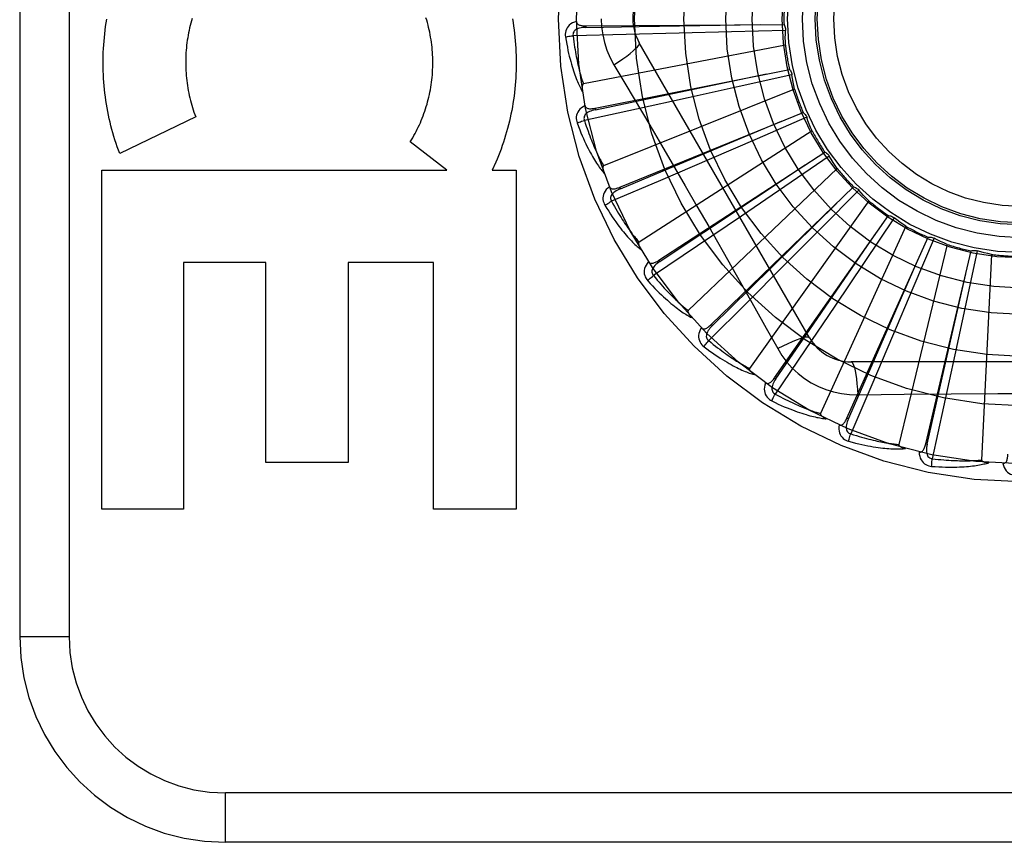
# Model space of a CAD drawing. Header units: inches. Extents: x 0 to 262, y 0 to 169.
# Tile 94 of 256: x 113.312 to 113.911, y 74.351 to 74.85. Entities that reach past the tile are written whole.
import ezdxf

# ---------------------------------------------------------------- set-up
doc = ezdxf.new("R2010")
doc.units = ezdxf.units.IN
doc.header["$LTSCALE"] = 14.384615
doc.header["$MEASUREMENT"] = 0
doc.linetypes.add('HIDDEN', pattern=[0.2, 0.1, -0.1])
doc.layers.add('RIGHTHAND_DOOR_ASSEMBLY', color=7, linetype='CONTINUOUS')

msp = doc.modelspace()

# ---------------------------------------------------------------- linework, layer by layer
at = {"layer": 'RIGHTHAND_DOOR_ASSEMBLY', "color": 8, "linetype": 'HIDDEN'}
for p, q in [((113.31242, 75.22554), (113.31242, 74.47554)), ((113.34242, 75.22554), (113.34242, 74.47554)), ((113.65636, 74.8462), (113.77671, 74.84701)), ((113.65636, 74.8462), (113.65637, 74.84524)), ((113.74482, 74.84252), (113.71304, 74.84168)), ((113.7776, 74.84344), (113.74482, 74.84252)), ((113.68086, 74.8409), (113.64858, 74.84018)), ((113.71304, 74.84168), (113.68086, 74.8409)), ((113.77755, 74.83455), (113.65484, 74.8109)), ((113.79222, 74.65679), (113.68877, 74.83595)), ((113.66196, 74.79621), (113.77998, 74.81978)), ((113.67343, 74.82249), (113.68069, 74.81033)), ((113.78154, 74.81645), (113.74952, 74.80934)), ((113.78317, 74.8077), (113.66715, 74.76126)), ((113.74952, 74.80934), (113.71847, 74.8025)), ((113.71847, 74.8025), (113.68702, 74.79564)), ((113.68702, 74.79564), (113.65546, 74.78882)), ((113.66196, 74.79621), (113.66215, 74.79527)), ((113.41933, 74.79089), (113.37319, 74.76867)), ((113.67692, 74.74818), (113.78835, 74.79366)), ((113.79051, 74.79068), (113.76042, 74.77765)), ((113.79377, 74.78241), (113.68864, 74.71485)), ((113.76042, 74.77765), (113.73122, 74.76506)), ((113.57184, 74.75859), (113.54965, 74.77584)), ((113.7007, 74.70386), (113.80151, 74.7696)), ((113.73122, 74.76506), (113.70164, 74.75237)), ((113.80419, 74.76709), (113.77711, 74.74859)), ((113.36229, 74.75859), (113.57184, 74.75859)), ((113.36229, 74.55274), (113.36229, 74.75859)), ((113.60163, 74.76334), (113.59947, 74.75859)), ((113.59947, 74.75859), (113.61393, 74.75859)), ((113.61393, 74.75859), (113.61393, 74.55274)), ((113.80896, 74.75958), (113.71851, 74.67334)), ((113.70164, 74.75237), (113.67193, 74.7397)), ((113.67692, 74.74818), (113.67729, 74.74729)), ((113.73244, 74.66483), (113.81898, 74.74847)), ((113.77711, 74.74859), (113.75083, 74.7307)), ((113.82209, 74.7465), (113.799, 74.72322)), ((113.82819, 74.74003), (113.75571, 74.63824)), ((113.75083, 74.7307), (113.72418, 74.71265)), ((113.77099, 74.63252), (113.84014, 74.73102)), ((113.84357, 74.72968), (113.8253, 74.70244)), ((113.73095, 74.72447), (113.74505, 74.69974)), ((113.799, 74.72322), (113.77658, 74.70068)), ((113.85078, 74.72448), (113.79887, 74.61081)), ((113.81496, 74.60808), (113.86422, 74.71789)), ((113.86784, 74.71723), (113.85506, 74.68703)), ((113.72418, 74.71265), (113.69741, 74.69458)), ((113.87591, 74.71349), (113.84644, 74.59204)), ((113.86276, 74.59241), (113.89035, 74.70956)), ((113.89403, 74.70959), (113.88719, 74.67752)), ((113.90266, 74.70745), (113.89671, 74.58262)), ((113.46188, 74.70252), (113.41191, 74.70252)), ((113.41191, 74.70252), (113.41191, 74.55274)), ((113.46188, 74.5812), (113.46188, 74.70252)), ((113.56379, 74.70252), (113.51204, 74.70252)), ((113.51204, 74.70252), (113.51204, 74.5812)), ((113.56379, 74.55274), (113.56379, 74.70252)), ((113.7007, 74.70386), (113.70123, 74.70305)), ((113.77658, 74.70068), (113.75383, 74.67791)), ((113.8253, 74.70244), (113.80755, 74.67607)), ((113.85506, 74.68703), (113.84261, 74.65777)), ((113.75383, 74.67791), (113.73096, 74.6551)), ((113.80755, 74.67607), (113.78952, 74.64941)), ((113.88719, 74.67752), (113.88051, 74.64643)), ((113.73244, 74.66483), (113.73311, 74.66414)), ((113.84261, 74.65777), (113.82996, 74.62817)), ((113.78952, 74.64941), (113.77138, 74.62268)), ((113.88051, 74.64643), (113.87369, 74.61498)), ((114.02436, 74.6422), (113.81747, 74.6422)), ((113.77099, 74.63252), (113.77178, 74.63197)), ((113.82996, 74.62817), (113.81721, 74.5985)), ((113.84976, 74.62255), (113.87817, 74.62283)), ((113.87369, 74.61498), (113.86678, 74.58343)), ((113.81496, 74.60808), (113.81584, 74.60769)), ((113.86276, 74.59241), (113.8637, 74.59219)), ((113.51204, 74.5812), (113.46188, 74.5812)), ((113.41191, 74.55274), (113.36229, 74.55274)), ((113.61393, 74.55274), (113.56379, 74.55274)), ((113.31242, 74.47554), (113.34242, 74.47554)), ((114.52942, 74.38054), (113.43742, 74.38054)), ((113.43742, 74.35054), (113.43742, 74.38054)), ((114.49942, 74.35054), (113.43742, 74.35054))]:
    msp.add_line(p, q, dxfattribs=at)
for points in [[(113.37319, 74.76867), (113.37242, 74.77072), (113.37169, 74.77278), (113.37098, 74.77486), (113.3703, 74.77695), (113.36965, 74.77906), (113.36902, 74.78119), (113.36843, 74.78333), (113.36787, 74.78548), (113.36733, 74.78765), (113.36683, 74.78982), (113.36636, 74.79201), (113.36592, 74.7942), (113.36551, 74.79641), (113.36513, 74.79862), (113.36478, 74.80083), (113.36447, 74.80306), (113.36419, 74.80529), (113.36394, 74.80753), (113.36372, 74.80977), (113.36353, 74.81202), (113.36338, 74.81427), (113.36326, 74.81653), (113.36317, 74.81879), (113.36311, 74.82104), (113.36309, 74.82331), (113.3631, 74.82557), (113.36314, 74.82783), (113.36321, 74.83009), (113.36332, 74.83234), (113.36346, 74.8346), (113.36363, 74.83685), (113.36384, 74.8391), (113.36407, 74.84134), (113.36434, 74.84358), (113.36464, 74.84581), (113.36497, 74.84804), (113.36534, 74.85025)], [(113.41681, 74.8493), (113.4164, 74.84785), (113.41602, 74.84638), (113.41566, 74.84491), (113.41533, 74.84343), (113.41502, 74.84194), (113.41473, 74.84045), (113.41447, 74.83894), (113.41423, 74.83744), (113.41402, 74.83592), (113.41384, 74.83441), (113.41367, 74.83289), (113.41354, 74.83136), (113.41343, 74.82983), (113.41334, 74.8283), (113.41328, 74.82676), (113.41325, 74.82523), (113.41324, 74.82369), (113.41325, 74.82216), (113.41329, 74.82062), (113.41336, 74.81909), (113.41345, 74.81755), (113.41357, 74.81602), (113.41371, 74.8145), (113.41388, 74.81297), (113.41407, 74.81145), (113.41429, 74.80994), (113.41453, 74.80842), (113.4148, 74.80692), (113.41509, 74.80541), (113.41541, 74.80392), (113.41575, 74.80243), (113.41612, 74.80095), (113.41651, 74.79948), (113.41692, 74.79802), (113.41736, 74.79657), (113.41782, 74.79513), (113.4183, 74.7937), (113.4188, 74.79229), (113.41933, 74.79089)], [(113.41724, 74.85074), (113.41681, 74.8493)], [(113.54965, 74.77584), (113.55041, 74.77706), (113.55115, 74.77829), (113.55187, 74.77954), (113.55257, 74.78081), (113.55326, 74.7821), (113.55392, 74.7834), (113.55457, 74.78472), (113.55519, 74.78605), (113.5558, 74.7874), (113.55638, 74.78876), (113.55694, 74.79013), (113.55748, 74.79152), (113.558, 74.79291), (113.5585, 74.79432), (113.55897, 74.79573), (113.55942, 74.79716), (113.55984, 74.7986), (113.56024, 74.80004), (113.56062, 74.8015), (113.56098, 74.80296), (113.56131, 74.80443), (113.56162, 74.80591), (113.5619, 74.8074), (113.56216, 74.8089), (113.56239, 74.8104), (113.5626, 74.8119), (113.56278, 74.81341), (113.56294, 74.81493), (113.56308, 74.81645), (113.56319, 74.81797), (113.56327, 74.81949), (113.56333, 74.82101), (113.56336, 74.82254), (113.56337, 74.82407), (113.56335, 74.8256), (113.56331, 74.82713), (113.56324, 74.82866), (113.56315, 74.83019), (113.56303, 74.83171), (113.56288, 74.83323), (113.56272, 74.83475), (113.56252, 74.83626), (113.5623, 74.83777), (113.56206, 74.83927), (113.56179, 74.84077), (113.5615, 74.84226), (113.56118, 74.84374), (113.56084, 74.84522), (113.56047, 74.84668), (113.56008, 74.84814), (113.55967, 74.84959), (113.55923, 74.85103)], [(113.61173, 74.8504), (113.61209, 74.8482), (113.61243, 74.84599), (113.61274, 74.84377), (113.61301, 74.84155), (113.61325, 74.83933), (113.61346, 74.8371), (113.61363, 74.83487), (113.61378, 74.83263), (113.61389, 74.83039), (113.61397, 74.82815), (113.61401, 74.8259), (113.61403, 74.82366), (113.61401, 74.82142), (113.61396, 74.81917), (113.61388, 74.81693), (113.61376, 74.81469), (113.61361, 74.81246), (113.61343, 74.81023), (113.61322, 74.808), (113.61298, 74.80577), (113.6127, 74.80356), (113.61239, 74.80135), (113.61205, 74.79914), (113.61168, 74.79695), (113.61128, 74.79476), (113.61084, 74.79258), (113.61038, 74.79041), (113.60988, 74.78826), (113.60936, 74.78611), (113.6088, 74.78397), (113.60821, 74.78185), (113.6076, 74.77973), (113.60695, 74.77763), (113.60627, 74.77554), (113.60557, 74.77347), (113.60484, 74.77141), (113.60407, 74.76936), (113.60328, 74.76734), (113.60247, 74.76533), (113.60163, 74.76334)], [(113.65065, 74.84889), (113.64936, 74.84846), (113.64821, 74.84795), (113.64719, 74.84734), (113.6463, 74.84664), (113.64555, 74.84586), (113.64495, 74.84501), (113.64448, 74.84409), (113.64415, 74.84313), (113.64395, 74.84216), (113.64386, 74.8412), (113.64386, 74.8403), (113.64396, 74.83945)], [(113.65065, 74.84889), (113.6507, 74.84843), (113.65083, 74.84802), (113.65103, 74.84765), (113.65131, 74.84733), (113.65164, 74.84707), (113.65203, 74.84685), (113.65246, 74.84667), (113.65293, 74.84652), (113.65344, 74.84641), (113.65398, 74.84633), (113.65454, 74.84626), (113.65513, 74.84622), (113.65573, 74.8462), (113.65636, 74.8462)], [(113.66567, 74.85054), (113.6659, 74.84566), (113.66655, 74.84083), (113.66764, 74.83605), (113.66915, 74.83138), (113.67108, 74.82686), (113.67343, 74.82249)], [(113.65637, 74.84524), (113.65533, 74.8452), (113.65435, 74.84511), (113.65343, 74.84498), (113.65256, 74.8448), (113.65176, 74.84456), (113.65102, 74.84426), (113.65036, 74.84391), (113.64978, 74.8435), (113.6493, 74.84304), (113.64894, 74.84252), (113.64869, 74.84195), (113.64854, 74.84135), (113.64851, 74.84076), (113.64858, 74.84017)], [(113.65637, 74.84524), (113.68863, 74.84573), (113.76251, 74.84693)], [(113.77671, 74.84701), (113.777, 74.84646), (113.77723, 74.84588), (113.77741, 74.84528), (113.77753, 74.84467), (113.7776, 74.84406), (113.7776, 74.84344)], [(113.77755, 74.83455), (113.77752, 74.83677), (113.77751, 74.839), (113.77754, 74.84122), (113.7776, 74.84344)], [(113.64396, 74.83945), (113.64457, 74.83958), (113.64526, 74.8397), (113.64602, 74.83983), (113.64684, 74.83995), (113.6477, 74.84007), (113.64858, 74.84018)], [(113.64396, 74.83945), (113.64432, 74.83725), (113.6447, 74.83515), (113.64509, 74.83315), (113.64548, 74.83125), (113.64589, 74.82943), (113.6463, 74.8277), (113.64671, 74.82606), (113.64713, 74.82449), (113.64755, 74.82299), (113.64797, 74.82157), (113.64839, 74.82021), (113.64881, 74.81892), (113.64923, 74.81769), (113.64964, 74.81651), (113.65005, 74.81539), (113.65046, 74.81432), (113.65086, 74.81331), (113.65126, 74.81234), (113.65166, 74.81143), (113.65205, 74.81056), (113.65244, 74.80973), (113.65283, 74.80894), (113.6532, 74.8082), (113.65358, 74.80749), (113.65395, 74.80682), (113.65431, 74.80618)], [(113.64858, 74.84018), (113.6488, 74.83834), (113.64903, 74.83658), (113.64926, 74.83489), (113.64951, 74.83328), (113.64975, 74.83174), (113.65, 74.83026), (113.65026, 74.82885), (113.65051, 74.8275), (113.65077, 74.8262), (113.65102, 74.82496), (113.65128, 74.82377), (113.65153, 74.82263), (113.65179, 74.82154), (113.65204, 74.8205), (113.65229, 74.8195), (113.65254, 74.81854), (113.65278, 74.81762), (113.65302, 74.81674), (113.65326, 74.81589), (113.65349, 74.81508), (113.65373, 74.81431), (113.65396, 74.81357), (113.65418, 74.81285), (113.65441, 74.81217), (113.65463, 74.81152), (113.65484, 74.8109)], [(113.67342, 74.82249), (113.67626, 74.82435), (113.67889, 74.82617), (113.68124, 74.82787), (113.68331, 74.82947), (113.68511, 74.83097), (113.68659, 74.83234), (113.68773, 74.83354), (113.68848, 74.83456), (113.68883, 74.83537), (113.68877, 74.83595)], [(113.77998, 74.81978), (113.78037, 74.81929), (113.78071, 74.81878), (113.781, 74.81822), (113.78124, 74.81764), (113.78141, 74.81705), (113.78154, 74.81645)], [(113.66215, 74.79527), (113.69374, 74.80186), (113.76605, 74.81702)], [(113.78317, 74.8077), (113.78271, 74.80988), (113.78229, 74.81207), (113.7819, 74.81426), (113.78154, 74.81645)], [(113.65484, 74.8109), (113.65468, 74.81083), (113.65455, 74.81073), (113.65443, 74.8106), (113.65434, 74.81043), (113.65427, 74.81025), (113.65421, 74.81005), (113.65417, 74.80984), (113.65413, 74.80962), (113.65411, 74.80938), (113.65409, 74.80914), (113.65408, 74.80889), (113.65408, 74.80863), (113.65408, 74.80836), (113.65409, 74.80808), (113.65411, 74.80779), (113.65414, 74.8075), (113.65417, 74.80719), (113.6542, 74.80687), (113.65425, 74.80653), (113.65431, 74.80619)], [(113.68069, 74.81033), (113.69512, 74.78594), (113.70234, 74.7737)], [(113.65585, 74.79777), (113.65466, 74.79711), (113.65363, 74.79638), (113.65274, 74.79559), (113.652, 74.79474), (113.65141, 74.79383), (113.65098, 74.79288), (113.6507, 74.79189), (113.65055, 74.79088), (113.65054, 74.78989), (113.65063, 74.78894), (113.6508, 74.78806), (113.65106, 74.78724)], [(113.66215, 74.79527), (113.66114, 74.79503), (113.66019, 74.79476), (113.65931, 74.79446), (113.6585, 74.79411), (113.65775, 74.79373), (113.65709, 74.7933), (113.6565, 74.79283), (113.65601, 74.79232), (113.65563, 74.79177), (113.65537, 74.79119), (113.65523, 74.79058), (113.6552, 74.78997), (113.65528, 74.78938), (113.65546, 74.78882)], [(113.65585, 74.79778), (113.65598, 74.79733), (113.65618, 74.79695), (113.65646, 74.79663), (113.65679, 74.79637), (113.65716, 74.79617), (113.65758, 74.79603), (113.65804, 74.79593), (113.65853, 74.79588), (113.65905, 74.79586), (113.6596, 74.79588), (113.66016, 74.79593), (113.66075, 74.796), (113.66135, 74.79609), (113.66196, 74.79621)], [(113.65106, 74.78724), (113.65163, 74.78747), (113.65229, 74.78773), (113.65302, 74.788), (113.65379, 74.78827), (113.65462, 74.78855), (113.65546, 74.78882)], [(113.65546, 74.78882), (113.65602, 74.78706), (113.65658, 74.78537), (113.65713, 74.78377), (113.65768, 74.78223), (113.65821, 74.78076), (113.65874, 74.77936), (113.65925, 74.77802), (113.65976, 74.77674), (113.66025, 74.77552), (113.66074, 74.77435), (113.66122, 74.77323), (113.66168, 74.77216), (113.66214, 74.77114), (113.66258, 74.77016), (113.66302, 74.76922), (113.66344, 74.76833), (113.66385, 74.76747), (113.66426, 74.76665), (113.66465, 74.76587), (113.66504, 74.76511), (113.66541, 74.7644), (113.66578, 74.76371), (113.66614, 74.76306), (113.66648, 74.76243), (113.66682, 74.76183), (113.66715, 74.76126)], [(113.67729, 74.74729), (113.70706, 74.75974), (113.77519, 74.78831)], [(113.78835, 74.79366), (113.78882, 74.79326), (113.78925, 74.79282), (113.78964, 74.79232), (113.78999, 74.7918), (113.79027, 74.79126), (113.79051, 74.79068)], [(113.79377, 74.78241), (113.7929, 74.78446), (113.79207, 74.78653), (113.79127, 74.7886), (113.79051, 74.79068)], [(113.65106, 74.78724), (113.65183, 74.78515), (113.6526, 74.78316), (113.65336, 74.78127), (113.65411, 74.77947), (113.65485, 74.77777), (113.65558, 74.77615), (113.6563, 74.77461), (113.65701, 74.77315), (113.6577, 74.77176), (113.65839, 74.77044), (113.65906, 74.76919), (113.65971, 74.768), (113.66036, 74.76686), (113.66098, 74.76579), (113.6616, 74.76476), (113.6622, 74.76379), (113.66279, 74.76287), (113.66336, 74.762), (113.66393, 74.76118), (113.66448, 74.7604), (113.66502, 74.75966), (113.66554, 74.75896), (113.66606, 74.7583), (113.66656, 74.75767), (113.66705, 74.75708), (113.66752, 74.75652)], [(113.70234, 74.7737), (113.71671, 74.74914), (113.72384, 74.73681), (113.73095, 74.72447)], [(113.80151, 74.7696), (113.80205, 74.7693), (113.80255, 74.76894), (113.80303, 74.76853), (113.80347, 74.76808), (113.80385, 74.7676), (113.80419, 74.76709)], [(113.80896, 74.75958), (113.80772, 74.76143), (113.80652, 74.7633), (113.80534, 74.76518), (113.80419, 74.76709)], [(113.66715, 74.76126), (113.66701, 74.76116), (113.66689, 74.76104), (113.66681, 74.76089), (113.66675, 74.76071), (113.66671, 74.76051), (113.66669, 74.7603), (113.66669, 74.76009), (113.6667, 74.75987), (113.66672, 74.75963), (113.66674, 74.75939), (113.66678, 74.75914), (113.66683, 74.75888), (113.66689, 74.75862), (113.66695, 74.75835), (113.66702, 74.75807), (113.6671, 74.75779), (113.66719, 74.75748), (113.66729, 74.75718), (113.66739, 74.75689), (113.66749, 74.75662)], [(113.70123, 74.70305), (113.7281, 74.72091), (113.7896, 74.76186)], [(113.67062, 74.74856), (113.66959, 74.74768), (113.66871, 74.74678), (113.66798, 74.74583), (113.66742, 74.74485), (113.66702, 74.74385), (113.66677, 74.74284), (113.66668, 74.74181), (113.66673, 74.74079), (113.6669, 74.73982), (113.66717, 74.7389), (113.66751, 74.73807), (113.66792, 74.73731)], [(113.67062, 74.74856), (113.67084, 74.74815), (113.67111, 74.74782), (113.67144, 74.74756), (113.67181, 74.74736), (113.67222, 74.74724), (113.67266, 74.74718), (113.67313, 74.74717), (113.67362, 74.74721), (113.67413, 74.74729), (113.67466, 74.74742), (113.67521, 74.74757), (113.67577, 74.74775), (113.67634, 74.74795), (113.67692, 74.74818)], [(113.67729, 74.74729), (113.67634, 74.74687), (113.67546, 74.74643), (113.67465, 74.74596), (113.67392, 74.74547), (113.67326, 74.74495), (113.67269, 74.7444), (113.6722, 74.74383), (113.67181, 74.74324), (113.67155, 74.74263), (113.6714, 74.74201), (113.67138, 74.74138), (113.67147, 74.74078), (113.67165, 74.74021), (113.67194, 74.73969)], [(113.81898, 74.74847), (113.81957, 74.74827), (113.82014, 74.74801), (113.82068, 74.7477), (113.82119, 74.74734), (113.82166, 74.74695), (113.82209, 74.7465)], [(113.82819, 74.74003), (113.82663, 74.74162), (113.82509, 74.74323), (113.82358, 74.74485), (113.82209, 74.7465)], [(113.66792, 74.73731), (113.66843, 74.73765), (113.66903, 74.73803), (113.66969, 74.73843), (113.6704, 74.73884), (113.67116, 74.73927), (113.67193, 74.7397)], [(113.66792, 74.73731), (113.66907, 74.7354), (113.6702, 74.7336), (113.67131, 74.73188), (113.67238, 74.73026), (113.67343, 74.72873), (113.67445, 74.72727), (113.67545, 74.7259), (113.67642, 74.7246), (113.67737, 74.72337), (113.67829, 74.7222), (113.67919, 74.7211), (113.68006, 74.72006), (113.6809, 74.71906), (113.68172, 74.71813), (113.68252, 74.71724), (113.68329, 74.7164), (113.68404, 74.71561), (113.68477, 74.71486), (113.68548, 74.71415), (113.68617, 74.71349), (113.68684, 74.71287), (113.68749, 74.71228), (113.68812, 74.71173), (113.68873, 74.71121), (113.68932, 74.71073), (113.6899, 74.71027)], [(113.67193, 74.7397), (113.67282, 74.73808), (113.67369, 74.73653), (113.67454, 74.73505), (113.67536, 74.73365), (113.67616, 74.73231), (113.67694, 74.73103), (113.6777, 74.72981), (113.67844, 74.72865), (113.67916, 74.72754), (113.67986, 74.72648), (113.68054, 74.72548), (113.6812, 74.72451), (113.68184, 74.7236), (113.68246, 74.72272), (113.68307, 74.72188), (113.68365, 74.72108), (113.68422, 74.72032), (113.68477, 74.71959), (113.68531, 74.7189), (113.68583, 74.71823), (113.68633, 74.7176), (113.68682, 74.717), (113.6873, 74.71642), (113.68776, 74.71587), (113.6882, 74.71535), (113.68864, 74.71485)], [(113.73311, 74.66414), (113.75612, 74.68676), (113.80876, 74.73861)], [(113.84014, 74.73102), (113.84076, 74.73094), (113.84136, 74.73079), (113.84195, 74.73059), (113.84253, 74.73034), (113.84306, 74.73003), (113.84357, 74.72968)], [(113.85078, 74.72448), (113.84895, 74.72574), (113.84713, 74.72703), (113.84534, 74.72834), (113.84357, 74.72968)], [(113.77178, 74.63197), (113.79009, 74.65854), (113.83197, 74.71941)], [(113.86422, 74.71789), (113.86484, 74.71793), (113.86546, 74.7179), (113.86608, 74.71782), (113.86669, 74.71767), (113.86727, 74.71748), (113.86784, 74.71723)], [(113.87591, 74.71349), (113.87386, 74.71438), (113.87184, 74.7153), (113.86983, 74.71625), (113.86784, 74.71723)], [(113.68864, 74.71485), (113.68851, 74.71473), (113.68842, 74.71458), (113.68837, 74.71442), (113.68834, 74.71423), (113.68834, 74.71403), (113.68836, 74.71382), (113.6884, 74.71361), (113.68845, 74.71339), (113.68851, 74.71317), (113.68859, 74.71293), (113.68867, 74.7127), (113.68877, 74.71245), (113.68887, 74.71221), (113.68899, 74.71195), (113.68911, 74.71169), (113.68924, 74.71143), (113.68938, 74.71115), (113.68954, 74.71087), (113.68971, 74.71058), (113.68989, 74.71027)], [(113.81584, 74.60769), (113.82879, 74.63725), (113.85839, 74.70494)], [(113.89035, 74.70956), (113.89095, 74.70971), (113.89156, 74.7098), (113.89219, 74.70984), (113.89281, 74.70981), (113.89342, 74.70973), (113.89403, 74.70959)], [(113.90266, 74.70745), (113.90048, 74.70793), (113.89832, 74.70845), (113.89617, 74.70901), (113.89403, 74.70959)], [(113.69445, 74.70303), (113.69359, 74.70198), (113.6929, 74.70092), (113.69237, 74.69985), (113.692, 74.69879), (113.69179, 74.69773), (113.69175, 74.69669), (113.69185, 74.69566), (113.69209, 74.69467), (113.69245, 74.69375), (113.69289, 74.69289), (113.69337, 74.69214), (113.69392, 74.69148)], [(113.69444, 74.70304), (113.69473, 74.70268), (113.69506, 74.7024), (113.69544, 74.7022), (113.69584, 74.70208), (113.69626, 74.70204), (113.69671, 74.70206), (113.69717, 74.70214), (113.69764, 74.70228), (113.69813, 74.70246), (113.69863, 74.70268), (113.69914, 74.70293), (113.69965, 74.70321), (113.70017, 74.70352), (113.7007, 74.70386)], [(113.70123, 74.70305), (113.70038, 74.70246), (113.6996, 74.70186), (113.69889, 74.70125), (113.69827, 74.70062), (113.69772, 74.69999), (113.69726, 74.69934), (113.69689, 74.69869), (113.69662, 74.69803), (113.69648, 74.69738), (113.69645, 74.69675), (113.69655, 74.69613), (113.69675, 74.69555), (113.69704, 74.69503), (113.69741, 74.69458)], [(113.74505, 74.69974), (113.75902, 74.67499), (113.76596, 74.66264), (113.77289, 74.65023)], [(113.69392, 74.69148), (113.69436, 74.69191), (113.69488, 74.69239), (113.69545, 74.69291), (113.69607, 74.69345), (113.69673, 74.69402), (113.69741, 74.69458)], [(113.69741, 74.69458), (113.69859, 74.69316), (113.69974, 74.6918), (113.70085, 74.69051), (113.70192, 74.68929), (113.70296, 74.68812), (113.70397, 74.68702), (113.70495, 74.68596), (113.70589, 74.68496), (113.70681, 74.68401), (113.70769, 74.68311), (113.70855, 74.68224), (113.70938, 74.68143), (113.71019, 74.68065), (113.71096, 74.6799), (113.71171, 74.6792), (113.71244, 74.67852), (113.71314, 74.67788), (113.71382, 74.67727), (113.71448, 74.67669), (113.71511, 74.67613), (113.71573, 74.67561), (113.71632, 74.67511), (113.7169, 74.67463), (113.71746, 74.67418), (113.71799, 74.67375), (113.71851, 74.67334)], [(113.8637, 74.59219), (113.87082, 74.62367), (113.88707, 74.69574)], [(113.69392, 74.69148), (113.69541, 74.68982), (113.69686, 74.68826), (113.69827, 74.68679), (113.69963, 74.6854), (113.70096, 74.68409), (113.70224, 74.68286), (113.70347, 74.6817), (113.70467, 74.6806), (113.70584, 74.67957), (113.70696, 74.6786), (113.70805, 74.67769), (113.7091, 74.67683), (113.71012, 74.67602), (113.7111, 74.67525), (113.71205, 74.67453), (113.71297, 74.67385), (113.71386, 74.67322), (113.71472, 74.67262), (113.71555, 74.67206), (113.71635, 74.67154), (113.71712, 74.67106), (113.71787, 74.67061), (113.71859, 74.67018), (113.71929, 74.66979), (113.71996, 74.66942), (113.72062, 74.66908)], [(113.71851, 74.67334), (113.71841, 74.6732), (113.71835, 74.67304), (113.71833, 74.67286), (113.71834, 74.67268), (113.71838, 74.67248), (113.71844, 74.67228), (113.71852, 74.67208), (113.71861, 74.67188), (113.71871, 74.67167), (113.71883, 74.67145), (113.71896, 74.67124), (113.7191, 74.67102), (113.71924, 74.67079), (113.7194, 74.67056), (113.71957, 74.67033), (113.71975, 74.6701), (113.71995, 74.66985), (113.72015, 74.6696), (113.72037, 74.66935), (113.72061, 74.66909)], [(113.72645, 74.66284), (113.72581, 74.66164), (113.72534, 74.66047), (113.72502, 74.65932), (113.72486, 74.65821), (113.72485, 74.65713), (113.725, 74.6561), (113.7253, 74.65511), (113.72572, 74.65418), (113.72625, 74.65334), (113.72684, 74.65259), (113.72746, 74.65194), (113.72812, 74.65139)], [(113.72645, 74.66284), (113.7268, 74.66254), (113.72718, 74.66233), (113.72758, 74.66221), (113.728, 74.66217), (113.72843, 74.66221), (113.72886, 74.66231), (113.72929, 74.66248), (113.72974, 74.6627), (113.73018, 74.66297), (113.73063, 74.66328), (113.73108, 74.66363), (113.73153, 74.664), (113.73199, 74.6644), (113.73244, 74.66483)], [(113.73311, 74.66414), (113.73239, 74.6634), (113.73173, 74.66266), (113.73116, 74.66193), (113.73066, 74.6612), (113.73024, 74.66047), (113.72991, 74.65975), (113.72967, 74.65903), (113.72954, 74.65834), (113.72952, 74.65767), (113.72961, 74.65704), (113.72982, 74.65646), (113.73013, 74.65593), (113.73051, 74.65548), (113.73097, 74.6551)], [(113.79222, 74.65679), (113.79175, 74.65713), (113.79091, 74.65723), (113.78972, 74.65711), (113.78819, 74.65676), (113.78632, 74.65619), (113.78414, 74.6554), (113.78166, 74.65439), (113.77894, 74.65318), (113.77598, 74.65178), (113.77288, 74.65022)], [(113.72812, 74.65139), (113.72848, 74.6519), (113.72889, 74.65247), (113.72936, 74.65309), (113.72986, 74.65374), (113.7304, 74.65442), (113.73096, 74.6551)], [(113.72812, 74.65139), (113.7299, 74.65005), (113.73162, 74.64879), (113.73328, 74.64761), (113.73489, 74.64651), (113.73643, 74.64547), (113.73792, 74.6445), (113.73936, 74.6436), (113.74074, 74.64275), (113.74208, 74.64196), (113.74337, 74.64122), (113.74461, 74.64053), (113.7458, 74.63988), (113.74696, 74.63928), (113.74807, 74.63871), (113.74914, 74.63818), (113.75016, 74.63769), (113.75116, 74.63723), (113.75211, 74.63681), (113.75303, 74.63642), (113.75392, 74.63606), (113.75477, 74.63573), (113.75559, 74.63543), (113.75638, 74.63515), (113.75714, 74.6349), (113.75787, 74.63466), (113.75858, 74.63445)], [(113.73096, 74.6551), (113.73239, 74.65393), (113.73377, 74.65281), (113.73511, 74.65175), (113.73639, 74.65076), (113.73764, 74.64981), (113.73884, 74.64891), (113.74, 74.64806), (113.74111, 74.64726), (113.74219, 74.6465), (113.74323, 74.64578), (113.74424, 74.6451), (113.74521, 74.64445), (113.74615, 74.64383), (113.74705, 74.64325), (113.74792, 74.6427), (113.74876, 74.64218), (113.74957, 74.64168), (113.75035, 74.64121), (113.75111, 74.64076), (113.75184, 74.64034), (113.75254, 74.63994), (113.75322, 74.63956), (113.75388, 74.6392), (113.75451, 74.63886), (113.75512, 74.63854), (113.75571, 74.63824)], [(113.77289, 74.65023), (113.77548, 74.64603), (113.77842, 74.6421), (113.78169, 74.63847), (113.78527, 74.63514), (113.78915, 74.63215), (113.79327, 74.6295), (113.79762, 74.62725), (113.80215, 74.62539), (113.80683, 74.62394), (113.81163, 74.62292), (113.81651, 74.62233), (113.82146, 74.62218)], [(113.81747, 74.6422), (113.818, 74.64197), (113.81851, 74.6413), (113.819, 74.6402), (113.81947, 74.6387), (113.81991, 74.6368), (113.82031, 74.63451), (113.82068, 74.63187), (113.82099, 74.6289), (113.82126, 74.62564), (113.82146, 74.62218)], [(113.75571, 74.63824), (113.75563, 74.63808), (113.7556, 74.63791), (113.75562, 74.63774), (113.75567, 74.63755), (113.75574, 74.63737), (113.75583, 74.63719), (113.75595, 74.637), (113.75607, 74.63682), (113.75622, 74.63663), (113.75637, 74.63644), (113.75654, 74.63625), (113.75672, 74.63606), (113.75691, 74.63587), (113.75711, 74.63568), (113.75732, 74.63549), (113.75754, 74.63529), (113.75778, 74.63508), (113.75802, 74.63488), (113.75826, 74.63469), (113.7585, 74.63451)], [(113.76549, 74.62943), (113.76509, 74.62813), (113.76484, 74.62689), (113.76474, 74.62571), (113.7648, 74.62458), (113.765, 74.62352), (113.76534, 74.62253), (113.76582, 74.62162), (113.76641, 74.62079), (113.76709, 74.62006), (113.76781, 74.61944), (113.76854, 74.61892), (113.76929, 74.6185)], [(113.76549, 74.62943), (113.76589, 74.6292), (113.7663, 74.62907), (113.76672, 74.62903), (113.76714, 74.62907), (113.76755, 74.62918), (113.76795, 74.62937), (113.76835, 74.62961), (113.76874, 74.62991), (113.76913, 74.63026), (113.76951, 74.63065), (113.76988, 74.63108), (113.77026, 74.63153), (113.77063, 74.63201), (113.77099, 74.63252)], [(113.77178, 74.63197), (113.77121, 74.6311), (113.77071, 74.63025), (113.77028, 74.62942), (113.76993, 74.62861), (113.76966, 74.62782), (113.76947, 74.62705), (113.76937, 74.6263), (113.76937, 74.62559), (113.76947, 74.62494), (113.76969, 74.62434), (113.77, 74.6238), (113.77041, 74.62334), (113.77087, 74.62297), (113.77139, 74.62268)], [(113.76929, 74.6185), (113.76955, 74.61907), (113.76985, 74.61971), (113.77018, 74.6204), (113.77056, 74.62114), (113.77096, 74.62191), (113.77138, 74.62268)], [(113.77138, 74.62268), (113.77301, 74.6218), (113.77458, 74.62097), (113.77608, 74.62018), (113.77754, 74.61944), (113.77894, 74.61875), (113.78029, 74.6181), (113.78158, 74.61748), (113.78283, 74.61691), (113.78404, 74.61636), (113.7852, 74.61585), (113.78631, 74.61537), (113.78739, 74.61492), (113.78842, 74.61449), (113.78942, 74.61409), (113.79038, 74.61372), (113.7913, 74.61336), (113.79219, 74.61303), (113.79305, 74.61271), (113.79388, 74.61241), (113.79468, 74.61214), (113.79544, 74.61188), (113.79618, 74.61163), (113.79689, 74.6114), (113.79758, 74.61119), (113.79824, 74.61099), (113.79887, 74.61081)], [(113.82146, 74.62218), (113.83563, 74.62239), (113.84976, 74.62255)], [(113.87817, 74.62283), (113.90663, 74.62299), (113.92087, 74.623), (113.93511, 74.62299)], [(113.76929, 74.6185), (113.7713, 74.61752), (113.77323, 74.61661), (113.77508, 74.61577), (113.77686, 74.61499), (113.77857, 74.61426), (113.78022, 74.61359), (113.7818, 74.61298), (113.78332, 74.61241), (113.78478, 74.61188), (113.78619, 74.6114), (113.78754, 74.61096), (113.78883, 74.61055), (113.79008, 74.61017), (113.79128, 74.60983), (113.79243, 74.60951), (113.79353, 74.60922), (113.79459, 74.60896), (113.79561, 74.60873), (113.79659, 74.60852), (113.79753, 74.60833), (113.79843, 74.60817), (113.79929, 74.60803), (113.80012, 74.60791), (113.80091, 74.6078), (113.80167, 74.60771), (113.8024, 74.60764)], [(113.79887, 74.61081), (113.79883, 74.61064), (113.79883, 74.61047), (113.79888, 74.6103), (113.79896, 74.61013), (113.79907, 74.60996), (113.79919, 74.6098), (113.79934, 74.60964), (113.7995, 74.60948), (113.79967, 74.60933), (113.79986, 74.60917), (113.80006, 74.60902), (113.80027, 74.60887), (113.80049, 74.60871), (113.80073, 74.60856), (113.80097, 74.60841), (113.80123, 74.60826), (113.8015, 74.6081), (113.80178, 74.60795), (113.80208, 74.60779), (113.80239, 74.60764)], [(113.81014, 74.60401), (113.81, 74.60266), (113.80999, 74.6014), (113.81012, 74.60021), (113.81038, 74.59912), (113.81078, 74.59811), (113.8113, 74.59721), (113.81195, 74.5964), (113.81268, 74.5957), (113.81348, 74.59512), (113.81431, 74.59464), (113.81513, 74.59427), (113.81595, 74.594)], [(113.81014, 74.60401), (113.81058, 74.60387), (113.81101, 74.60381), (113.81143, 74.60385), (113.81183, 74.60397), (113.81221, 74.60416), (113.81257, 74.60441), (113.81291, 74.60473), (113.81324, 74.6051), (113.81356, 74.60552), (113.81386, 74.60597), (113.81415, 74.60646), (113.81443, 74.60698), (113.8147, 74.60752), (113.81496, 74.60808)], [(113.81584, 74.60769), (113.81544, 74.60673), (113.81511, 74.60581), (113.81485, 74.60491), (113.81466, 74.60405), (113.81454, 74.60322), (113.8145, 74.60243), (113.81455, 74.60167), (113.81468, 74.60098), (113.81491, 74.60035), (113.81523, 74.5998), (113.81564, 74.59934), (113.81613, 74.59896), (113.81665, 74.59868), (113.81721, 74.5985)], [(113.81595, 74.594), (113.81609, 74.59461), (113.81626, 74.59529), (113.81646, 74.59604), (113.81669, 74.59683), (113.81694, 74.59766), (113.81721, 74.5985)], [(113.81721, 74.5985), (113.81897, 74.59794), (113.82067, 74.59742), (113.8223, 74.59694), (113.82386, 74.59649), (113.82537, 74.59607), (113.82682, 74.59568), (113.82821, 74.59533), (113.82954, 74.595), (113.83083, 74.59469), (113.83206, 74.59441), (113.83325, 74.59415), (113.83439, 74.59391), (113.83549, 74.59369), (113.83654, 74.59348), (113.83756, 74.59329), (113.83853, 74.59312), (113.83947, 74.59296), (113.84037, 74.59281), (113.84124, 74.59268), (113.84207, 74.59255), (113.84288, 74.59244), (113.84365, 74.59234), (113.84439, 74.59225), (113.8451, 74.59217), (113.84579, 74.5921), (113.84644, 74.59204)], [(113.81595, 74.594), (113.8181, 74.59342), (113.82017, 74.59289), (113.82214, 74.59241), (113.82404, 74.59198), (113.82586, 74.59159), (113.8276, 74.59125), (113.82927, 74.59094), (113.83087, 74.59067), (113.83241, 74.59043), (113.83388, 74.59023), (113.83529, 74.59004), (113.83664, 74.58989), (113.83793, 74.58976), (113.83917, 74.58964), (113.84036, 74.58955), (113.8415, 74.58947), (113.84259, 74.58942), (113.84364, 74.58938), (113.84464, 74.58936), (113.84559, 74.58936), (113.84651, 74.58937), (113.84738, 74.58939), (113.84822, 74.58943), (113.84902, 74.58947), (113.84978, 74.58953), (113.85052, 74.5896)], [(113.84644, 74.59204), (113.84644, 74.59187), (113.84647, 74.5917), (113.84655, 74.59154), (113.84666, 74.59139), (113.8468, 74.59125), (113.84695, 74.59111), (113.84713, 74.59098), (113.84731, 74.59086), (113.84751, 74.59074), (113.84773, 74.59062), (113.84795, 74.59051), (113.84819, 74.5904), (113.84844, 74.59029), (113.84869, 74.59019), (113.84896, 74.59009), (113.84924, 74.58998), (113.84954, 74.58988), (113.84984, 74.58979), (113.85013, 74.5897), (113.85042, 74.58962)], [(113.8588, 74.5875), (113.85925, 74.58744), (113.85969, 74.58747), (113.86009, 74.58758), (113.86047, 74.58778), (113.8608, 74.58804), (113.86111, 74.58836), (113.86138, 74.58873), (113.86164, 74.58916), (113.86187, 74.58963), (113.86208, 74.59013), (113.86227, 74.59066), (113.86245, 74.59122), (113.86261, 74.59181), (113.86276, 74.59241)], [(113.8637, 74.59219), (113.86349, 74.59118), (113.86334, 74.59021), (113.86325, 74.58928), (113.86323, 74.58839), (113.86327, 74.58756), (113.86338, 74.58677), (113.86357, 74.58604), (113.86383, 74.58538), (113.86417, 74.58481), (113.86459, 74.58433), (113.86508, 74.58395), (113.86563, 74.58368), (113.8662, 74.5835), (113.86678, 74.58343)], [(113.8588, 74.5875), (113.85891, 74.58615), (113.85914, 74.58491), (113.85949, 74.58377), (113.85996, 74.58274), (113.86054, 74.58183), (113.86123, 74.58104), (113.86201, 74.58037), (113.86287, 74.57982), (113.86376, 74.5794), (113.86467, 74.57909), (113.86554, 74.57888), (113.86639, 74.57877)], [(113.9097, 74.5805), (113.91016, 74.58053), (113.91058, 74.58063), (113.91095, 74.58082), (113.91129, 74.58108), (113.91157, 74.5814), (113.91181, 74.58177), (113.91201, 74.5822), (113.91217, 74.58266), (113.91231, 74.58317), (113.91242, 74.5837), (113.91251, 74.58426), (113.91258, 74.58484), (113.91263, 74.58545), (113.91266, 74.58607)], [(113.86639, 74.57877), (113.86642, 74.57939), (113.86646, 74.5801), (113.86651, 74.58087), (113.86659, 74.58169), (113.86668, 74.58255), (113.86678, 74.58343)], [(113.86639, 74.57877), (113.86862, 74.57861), (113.87075, 74.57848), (113.87278, 74.57838), (113.87472, 74.57832), (113.87658, 74.57828), (113.87836, 74.57827), (113.88006, 74.57829), (113.88168, 74.57833), (113.88323, 74.57838), (113.88472, 74.57846), (113.88613, 74.57855), (113.88749, 74.57865), (113.88879, 74.57876), (113.89003, 74.57889), (113.89121, 74.57902), (113.89234, 74.57916), (113.89343, 74.57932), (113.89446, 74.57948), (113.89544, 74.57965), (113.89638, 74.57982), (113.89728, 74.58001), (113.89813, 74.5802), (113.89895, 74.58039), (113.89972, 74.58058), (113.90046, 74.58079), (113.90117, 74.58099)], [(113.86678, 74.58343), (113.86862, 74.58321), (113.87038, 74.58302), (113.87207, 74.58285), (113.8737, 74.58271), (113.87525, 74.58259), (113.87675, 74.58248), (113.87818, 74.58239), (113.87956, 74.58232), (113.88087, 74.58227), (113.88214, 74.58222), (113.88336, 74.58219), (113.88452, 74.58217), (113.88564, 74.58216), (113.88672, 74.58216), (113.88775, 74.58216), (113.88874, 74.58218), (113.88969, 74.5822), (113.8906, 74.58222), (113.89148, 74.58226), (113.89232, 74.58229), (113.89313, 74.58234), (113.89391, 74.58239), (113.89465, 74.58244), (113.89537, 74.5825), (113.89605, 74.58255), (113.89671, 74.58262)], [(113.89671, 74.58262), (113.89674, 74.58245), (113.8968, 74.58229), (113.89691, 74.58215), (113.89704, 74.58202), (113.89721, 74.58191), (113.89739, 74.5818), (113.89758, 74.58171), (113.89779, 74.58162), (113.89801, 74.58154), (113.89824, 74.58147), (113.89848, 74.5814), (113.89874, 74.58134), (113.899, 74.58128), (113.89927, 74.58123), (113.89955, 74.58117), (113.89985, 74.58113), (113.90015, 74.58109), (113.90047, 74.58105), (113.90081, 74.58101), (113.90117, 74.58099)], [(113.9097, 74.5805), (113.91007, 74.57919), (113.91053, 74.57802), (113.91109, 74.57696), (113.91174, 74.57605), (113.91249, 74.57526), (113.91331, 74.57462), (113.91421, 74.57411), (113.91515, 74.57373), (113.91611, 74.57348), (113.91706, 74.57335), (113.91795, 74.57331), (113.91881, 74.57336)]]:
    msp.add_lwpolyline(points, dxfattribs=at)
for radius in [0.28125, 0.27028, 0.235, 0.205, 0.17959, 0.1635, 0.14525, 0.142, 0.133, 0.12525, 0.124, 0.114]:
    msp.add_circle((113.92092, 74.85054), radius, dxfattribs=at)
for centre, radius, start, end in [((113.71403, 74.85054), 0.02917, 150, 210), ((113.92092, 74.85054), 0.14425, 175.45528, 181.40153), ((113.92092, 74.85054), 0.14425, 186.36437, 192.31062), ((113.92092, 74.85054), 0.14425, 197.27346, 203.21971), ((113.92092, 74.85054), 0.14425, 208.18255, 214.1288), ((113.92092, 74.85054), 0.14425, 219.09165, 225.03789), ((113.92092, 74.85054), 0.14425, 230.00074, 235.94698), ((113.92092, 74.85054), 0.14425, 240.90983, 246.85607), ((113.92092, 74.85054), 0.14425, 251.81892, 257.76516), ((113.92092, 74.85054), 0.14425, 262.72801, 268.67426), ((113.81747, 74.67137), 0.02917, 210, 270), ((113.43742, 74.47554), 0.125, 180, 270), ((113.43742, 74.47554), 0.095, 180, 270)]:
    msp.add_arc(centre, radius, start, end, dxfattribs=at)

doc.saveas('drawing.dxf')
